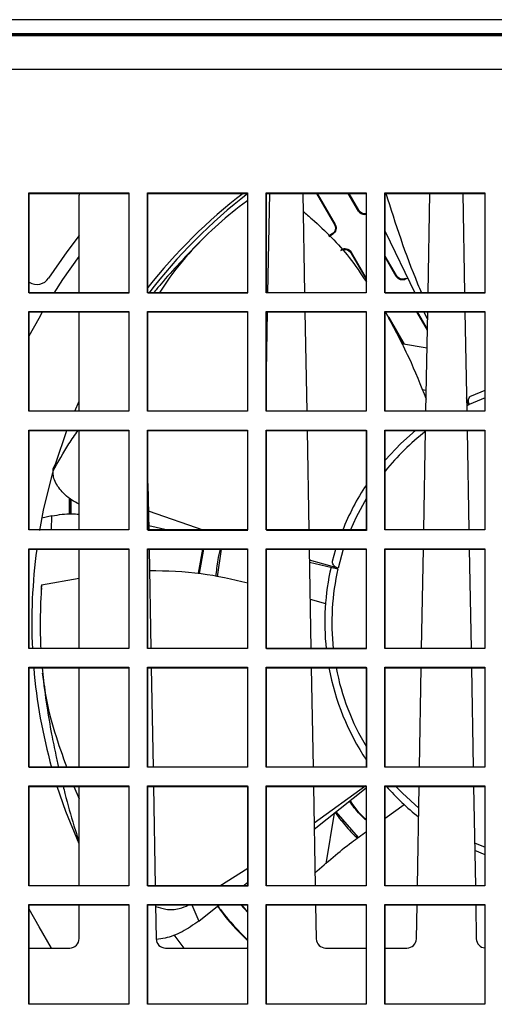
# Model space of a CAD drawing. Header units: millimetres. Extents: x 156 to 887, y -58 to 920.
# Tile 97 of 118: x 585 to 610, y 716 to 768. Entities that reach past the tile are written whole.
import ezdxf

# ---------------------------------------------------------------- set-up
doc = ezdxf.new("R2010")
doc.units = ezdxf.units.MM

msp = doc.modelspace()

# ---------------------------------------------------------------- linework, layer by layer
at = {"color": 7, "linetype": 'Continuous', "lineweight": 25}
for p, q in [((621.028, 768.32), (555.457, 768.32)), ((621.028, 767.57), (555.457, 767.57)), ((563.243, 767.551), (613.243, 767.551)), ((612.727, 767.469), (563.727, 767.469)), ((585.577, 759.119), (590.877, 759.119)), ((585.577, 753.819), (585.577, 759.119)), ((585.593, 759.095), (590.877, 759.095)), ((585.593, 753.819), (585.593, 759.095)), ((588.231, 759.095), (588.239, 759.007)), ((588.239, 753.819), (588.239, 759.007)), ((590.877, 759.119), (590.877, 753.819)), ((591.877, 759.119), (597.177, 759.119)), ((591.877, 753.819), (591.877, 759.119)), ((591.893, 759.095), (597.177, 759.095)), ((591.893, 753.819), (591.893, 759.095)), ((597.177, 759.119), (597.177, 753.819)), ((598.177, 759.119), (603.477, 759.119)), ((598.177, 753.819), (598.177, 759.119)), ((598.193, 759.095), (603.477, 759.095)), ((598.193, 753.819), (598.193, 759.095)), ((598.269, 753.819), (598.364, 759.095)), ((600.114, 759.095), (600.21, 753.819)), ((600.843, 759.095), (601.795, 757.446)), ((600.881, 759.095), (601.839, 757.435)), ((603.078, 758.15), (602.532, 759.095)), ((603.091, 758.194), (602.571, 759.095)), ((603.477, 759.119), (603.477, 753.819)), ((604.477, 759.119), (609.777, 759.119)), ((604.477, 753.819), (604.477, 759.119)), ((604.493, 759.095), (609.777, 759.095)), ((604.493, 753.819), (604.493, 759.095)), ((606.769, 753.819), (606.864, 759.095)), ((608.614, 759.095), (608.71, 753.819)), ((609.777, 759.119), (609.777, 753.819)), ((603.091, 758.194), (603.078, 758.15)), ((601.672, 756.942), (601.49, 756.815)), ((601.716, 756.931), (601.515, 756.79)), ((604.493, 757.066), (606.057, 753.819)), ((602.68, 755.978), (602.669, 755.932)), ((602.669, 755.932), (603.477, 754.531)), ((602.68, 755.978), (603.477, 754.598)), ((605.093, 754.726), (604.493, 755.766)), ((605.08, 754.682), (604.493, 755.7)), ((605.093, 754.726), (605.08, 754.682)), ((605.686, 754.588), (605.575, 754.535)), ((590.877, 753.819), (585.577, 753.819)), ((590.893, 753.795), (585.593, 753.795)), ((597.177, 753.819), (591.877, 753.819)), ((597.193, 753.795), (591.893, 753.795)), ((603.477, 753.819), (598.177, 753.819)), ((609.777, 753.819), (604.477, 753.819)), ((609.793, 753.795), (604.493, 753.795)), ((585.577, 752.819), (590.877, 752.819)), ((585.577, 747.519), (585.577, 752.819)), ((585.593, 752.795), (590.877, 752.795)), ((585.593, 747.519), (585.593, 752.795)), ((588.239, 747.519), (588.239, 752.795)), ((590.877, 752.819), (590.877, 747.519)), ((591.877, 752.819), (597.177, 752.819)), ((591.877, 747.519), (591.877, 752.819)), ((591.893, 752.795), (597.177, 752.795)), ((591.893, 747.519), (591.893, 752.795)), ((597.177, 752.819), (597.177, 747.519)), ((598.177, 752.819), (603.477, 752.819)), ((598.177, 747.519), (598.177, 752.819)), ((598.193, 752.795), (603.477, 752.795)), ((598.193, 747.519), (598.193, 752.795)), ((598.193, 749.617), (598.25, 752.795)), ((600.228, 752.795), (600.324, 747.519)), ((603.477, 752.819), (603.477, 747.519)), ((604.477, 752.819), (609.777, 752.819)), ((604.477, 747.519), (604.477, 752.819)), ((604.493, 752.795), (609.777, 752.795)), ((604.493, 747.519), (604.493, 752.795)), ((606.733, 751.82), (606.17, 752.795)), ((606.734, 751.884), (606.208, 752.795)), ((606.55, 752.795), (606.743, 752.394)), ((606.655, 747.519), (606.75, 752.795)), ((608.728, 752.795), (608.824, 747.519)), ((609.777, 752.819), (609.777, 747.519)), ((604.683, 752.51), (604.672, 752.463)), ((604.672, 752.463), (605.455, 751.105)), ((604.683, 752.51), (605.498, 751.098)), ((605.358, 751.122), (606.716, 750.896)), ((606.675, 748.622), (606.461, 748.658)), ((609.066, 748.343), (609.793, 748.644)), ((588.005, 747.519), (588.243, 748.065)), ((608.959, 747.879), (608.811, 748.226)), ((608.813, 748.095), (608.925, 747.863)), ((590.877, 747.519), (585.577, 747.519)), ((597.177, 747.519), (591.877, 747.519)), ((603.477, 747.519), (598.177, 747.519)), ((609.777, 747.519), (604.477, 747.519)), ((585.577, 746.519), (590.877, 746.519)), ((585.577, 741.219), (585.577, 746.519)), ((585.593, 746.495), (590.877, 746.495)), ((585.593, 741.219), (585.593, 746.495)), ((587, 744.763), (587.594, 746.495)), ((588.239, 741.219), (588.239, 746.495)), ((590.877, 746.519), (590.877, 741.219)), ((591.877, 746.519), (597.177, 746.519)), ((591.877, 741.219), (591.877, 746.519)), ((591.893, 746.495), (597.177, 746.495)), ((591.893, 741.219), (591.893, 746.495)), ((597.177, 746.519), (597.177, 741.219)), ((598.177, 746.519), (603.477, 746.519)), ((598.177, 741.219), (598.177, 746.519)), ((598.193, 746.495), (603.477, 746.495)), ((598.193, 741.219), (598.193, 746.495)), ((600.342, 746.495), (600.437, 741.219)), ((603.477, 746.519), (603.477, 741.219)), ((603.493, 746.495), (603.493, 741.195)), ((604.477, 746.519), (609.777, 746.519)), ((604.477, 741.219), (604.477, 746.519)), ((604.493, 746.495), (609.777, 746.495)), ((604.493, 741.219), (604.493, 746.495)), ((606.541, 741.219), (606.636, 746.495)), ((608.842, 746.495), (608.937, 741.219)), ((609.777, 746.519), (609.777, 741.219)), ((591.893, 743.692), (591.937, 741.219)), ((587.719, 742.93), (587.719, 742.066)), ((587.746, 742.906), (587.746, 742.069)), ((587.778, 742.877), (587.778, 742.072)), ((587.786, 742.869), (587.786, 742.073)), ((587.804, 742.853), (587.804, 742.075)), ((594.872, 741.195), (591.919, 742.222)), ((586.8, 741.963), (586.266, 741.841)), ((590.877, 741.219), (585.577, 741.219)), ((597.177, 741.219), (591.877, 741.219)), ((597.193, 741.195), (591.893, 741.195)), ((591.933, 741.45), (592.947, 741.219)), ((603.477, 741.219), (598.177, 741.219)), ((603.493, 741.195), (598.193, 741.195)), ((609.777, 741.219), (604.477, 741.219)), ((585.577, 740.219), (590.877, 740.219)), ((585.577, 734.919), (585.577, 740.219)), ((585.593, 740.195), (590.877, 740.195)), ((585.593, 734.919), (585.593, 740.195)), ((588.239, 734.919), (588.239, 740.195)), ((590.877, 740.219), (590.877, 734.919)), ((591.877, 740.219), (597.177, 740.219)), ((591.877, 734.919), (591.877, 740.219)), ((591.893, 740.195), (597.177, 740.195)), ((591.893, 734.919), (591.893, 740.195)), ((591.956, 740.195), (592.051, 734.919)), ((594.794, 740.195), (594.568, 738.913)), ((594.85, 740.195), (594.609, 738.91)), ((595.586, 738.729), (595.801, 740.195)), ((597.177, 740.219), (597.177, 734.919)), ((598.177, 740.219), (603.477, 740.219)), ((598.177, 734.919), (598.177, 740.219)), ((598.193, 740.195), (603.477, 740.195)), ((598.193, 734.919), (598.193, 740.195)), ((600.456, 740.195), (600.551, 734.919)), ((601.695, 739.566), (601.872, 740.195)), ((603.477, 740.219), (603.477, 734.919)), ((604.477, 740.219), (609.777, 740.219)), ((604.477, 734.919), (604.477, 740.219)), ((604.493, 740.195), (609.777, 740.195)), ((604.493, 734.919), (604.493, 740.195)), ((606.427, 734.919), (606.522, 740.195)), ((608.956, 740.195), (609.051, 734.919)), ((609.777, 740.219), (609.777, 734.919)), ((601.99, 739.193), (600.466, 739.615)), ((600.468, 739.502), (601.981, 739.157)), ((586.243, 738.302), (588.239, 738.657)), ((586.258, 738.061), (586.238, 738.241)), ((600.504, 737.534), (601.323, 737.302)), ((590.877, 734.919), (585.577, 734.919)), ((597.177, 734.919), (591.877, 734.919)), ((603.477, 734.919), (598.177, 734.919)), ((603.493, 734.895), (598.193, 734.895)), ((609.777, 734.919), (604.477, 734.919)), ((585.577, 733.919), (590.877, 733.919)), ((585.577, 728.619), (585.577, 733.919)), ((585.593, 733.895), (590.877, 733.895)), ((585.593, 728.619), (585.593, 733.895)), ((588.239, 728.619), (588.239, 733.895)), ((590.877, 733.919), (590.877, 728.619)), ((591.877, 733.919), (597.177, 733.919)), ((591.877, 728.619), (591.877, 733.919)), ((591.893, 733.895), (597.177, 733.895)), ((591.893, 728.619), (591.893, 733.895)), ((592.07, 733.895), (592.165, 728.619)), ((597.177, 733.919), (597.177, 728.619)), ((598.177, 733.919), (603.477, 733.919)), ((598.177, 728.619), (598.177, 733.919)), ((598.193, 733.895), (603.477, 733.895)), ((598.193, 728.619), (598.193, 733.895)), ((600.57, 733.895), (600.665, 728.619)), ((603.477, 733.919), (603.477, 728.619)), ((603.493, 733.895), (603.493, 728.595)), ((604.477, 733.919), (609.777, 733.919)), ((604.477, 728.619), (604.477, 733.919)), ((604.493, 733.895), (609.777, 733.895)), ((604.493, 728.619), (604.493, 733.895)), ((606.313, 728.619), (606.408, 733.895)), ((609.07, 733.895), (609.165, 728.619)), ((609.777, 733.919), (609.777, 728.619)), ((590.877, 728.619), (585.577, 728.619)), ((590.893, 728.595), (585.593, 728.595)), ((597.177, 728.619), (591.877, 728.619)), ((603.477, 728.619), (598.177, 728.619)), ((609.777, 728.619), (604.477, 728.619)), ((585.577, 727.619), (590.877, 727.619)), ((585.577, 722.319), (585.577, 727.619)), ((585.593, 727.595), (590.877, 727.595)), ((585.593, 722.319), (585.593, 727.595)), ((587.964, 727.595), (588.239, 726.927)), ((588.239, 722.319), (588.239, 727.595)), ((590.877, 727.619), (590.877, 722.319)), ((591.877, 727.619), (597.177, 727.619)), ((591.877, 722.319), (591.877, 727.619)), ((591.893, 727.595), (597.177, 727.595)), ((591.893, 722.319), (591.893, 727.595)), ((592.184, 727.595), (592.279, 722.319)), ((597.177, 727.619), (597.177, 722.319)), ((597.193, 727.595), (597.193, 722.295)), ((598.177, 727.619), (603.477, 727.619)), ((598.177, 722.319), (598.177, 727.619)), ((598.193, 727.595), (603.477, 727.595)), ((598.193, 722.319), (598.193, 727.595)), ((600.684, 727.595), (600.779, 722.319)), ((603.464, 727.624), (600.719, 725.635)), ((600.725, 725.322), (603.477, 727.517)), ((603.477, 727.619), (603.477, 722.319)), ((604.477, 727.619), (609.777, 727.619)), ((604.477, 722.319), (604.477, 727.619)), ((604.493, 727.595), (609.777, 727.595)), ((604.493, 722.319), (604.493, 727.595)), ((606.199, 722.319), (606.294, 727.595)), ((609.184, 727.595), (609.279, 722.319)), ((609.777, 727.619), (609.777, 722.319)), ((604.493, 725.907), (605.498, 726.629)), ((601.787, 726.169), (601.341, 723.481)), ((601.872, 726.236), (603.063, 724.882)), ((609.793, 723.957), (609.246, 724.18)), ((597.193, 723.23), (595.711, 722.295)), ((590.877, 722.319), (585.577, 722.319)), ((597.177, 722.319), (591.877, 722.319)), ((597.193, 722.295), (591.893, 722.295)), ((596.959, 722.319), (597.177, 722.492)), ((603.477, 722.319), (598.177, 722.319)), ((609.777, 722.319), (604.477, 722.319)), ((585.577, 721.319), (590.877, 721.319)), ((585.577, 716.019), (585.577, 721.319)), ((585.593, 721.295), (590.877, 721.295)), ((585.593, 716.019), (585.593, 721.295)), ((588.239, 719.507), (588.239, 721.295)), ((590.877, 721.319), (590.877, 716.019)), ((591.877, 721.319), (597.177, 721.319)), ((591.877, 716.019), (591.877, 721.319)), ((591.893, 721.295), (597.177, 721.295)), ((591.893, 716.019), (591.893, 721.295)), ((592.298, 721.295), (592.33, 719.498)), ((594.599, 720.436), (595.676, 721.295)), ((597.193, 720.887), (596.831, 721.295)), ((597.193, 720.911), (596.884, 721.295)), ((597.177, 721.319), (597.177, 716.019)), ((598.177, 721.319), (603.477, 721.319)), ((598.177, 716.019), (598.177, 721.319)), ((598.193, 721.295), (603.477, 721.295)), ((598.193, 716.019), (598.193, 721.295)), ((600.798, 721.295), (600.83, 719.498)), ((603.477, 721.319), (603.477, 716.019)), ((604.477, 721.319), (609.777, 721.319)), ((604.477, 716.019), (604.477, 721.319)), ((604.493, 721.295), (609.777, 721.295)), ((604.493, 716.019), (604.493, 721.295)), ((606.148, 719.498), (606.181, 721.295)), ((609.298, 721.295), (609.33, 719.498)), ((609.777, 721.319), (609.777, 716.019)), ((593.822, 719.007), (593.286, 719.717)), ((585.593, 719.007), (587.739, 719.007)), ((592.83, 719.007), (597.148, 719.007)), ((597.177, 719.008), (597.148, 719.007)), ((601.33, 719.007), (603.477, 719.007)), ((604.493, 719.007), (605.648, 719.007)), ((590.877, 716.019), (585.577, 716.019)), ((597.177, 716.019), (591.877, 716.019)), ((603.477, 716.019), (598.177, 716.019)), ((609.777, 716.019), (604.477, 716.019))]:
    msp.add_line(p, q, dxfattribs=at)
at = {"color": 8, "linetype": 'Continuous', "lineweight": 25}
for p, q in [((614.057, 765.669), (562.428, 765.669)), ((609.793, 748.242), (608.959, 747.879)), ((608.925, 747.863), (608.818, 747.811)), ((586.77, 741.219), (586.8, 741.963)), ((602.265, 740.195), (601.99, 739.193)), ((609.238, 724.593), (609.793, 724.36)), ((594.227, 721.295), (594.599, 720.436))]:
    msp.add_line(p, q, dxfattribs=at)
at = {"color": 7, "linetype": 'Continuous', "lineweight": 25, "flags": 128}
for points in [[(601.795, 757.446), (601.816, 757.441), (601.83, 757.437), (601.839, 757.435)], [(588.239, 756.852), (587.591, 755.996), (586.62, 754.595)], [(601.716, 756.931), (601.699, 756.936), (601.684, 756.939), (601.672, 756.942)], [(586.907, 753.795), (587.382, 754.523), (588.239, 755.738)], [(605.588, 754.579), (605.583, 754.564), (605.579, 754.55), (605.578, 754.544), (605.575, 754.535)], [(585.593, 751.527), (586.11, 752.47), (586.297, 752.795)], [(604.493, 744.929), (605.317, 745.801), (606.094, 746.495)], [(586.147, 741.195), (586.353, 742.267), (586.85, 744.259)], [(588.243, 724.537), (587.537, 726.258), (587.076, 727.595)], [(586.78, 719.007), (586.11, 720.132), (585.593, 721.075)]]:
    msp.add_lwpolyline(points, dxfattribs=at)
at = {"color": 8, "linetype": 'Continuous', "lineweight": 25, "flags": 128}
for points in [[(603.493, 742.91), (602.943, 741.894), (602.63, 741.195)], [(605.064, 727.595), (605.415, 727.23), (606.274, 726.445)]]:
    msp.add_lwpolyline(points, dxfattribs=at)
at = {"color": 7, "linetype": 'Continuous', "lineweight": 25}
for centre, radius, start, end in [((614.493, 736.301), 28.765, 127.5889, 141.7821), ((614.867, 736.301), 28.834, 127.8033, 142.6483), ((585.993, 755.007), 0.75, 237.769, 326.7212), ((614.493, 736.301), 13.208, 146.3904, 158.2514), ((614.493, 736.301), 28.765, 172.2199, 182.8016), ((614.493, 736.301), 13.208, 167.1429, 186.1107), ((614.493, 736.301), 28.321, 175.9473, 176.0714), ((614.493, 736.301), 28.765, 184.7979, 195.5387), ((614.493, 736.301), 13.208, 190.4956, 213.6096), ((614.493, 736.301), 13.208, 221.2347, 231.4695), ((587.739, 719.507), 0.5, 270, 0), ((592.83, 719.507), 0.5, 181.0361, 270), ((601.33, 719.507), 0.5, 181.0361, 270), ((605.648, 719.507), 0.5, 270, 358.9639), ((609.83, 719.507), 0.5, 181.0361, 263.9453)]:
    msp.add_arc(centre, radius, start, end, dxfattribs=at)
at = {"color": 8, "linetype": 'Continuous', "lineweight": 25}
for start, end in [(127.7541, 141.1911), (167.1429, 186.2899), (190.806, 211.0002)]:
    msp.add_arc((614.493, 736.301), 12.833, start, end, dxfattribs=at)
at = {"color": 7, "linetype": 'Continuous', "lineweight": 25}
for points, knots in [([(606.437, 753.795), (606.369, 753.955), (605.627, 755.68), (605.055, 757.47), (604.536, 759.095)], [0, 0, 0, 0, 0.092609, 1, 1, 1, 1]), ([(597.193, 758.712), (597.107, 758.649), (596.504, 758.206), (595.405, 757.298), (593.989, 755.855), (593.039, 754.653), (592.585, 753.936), (592.495, 753.795)], [0, 0, 0, 0, 0.0448066, 0.3148737, 0.6032344, 0.9220258, 1, 1, 1, 1]), ([(600.131, 758.15), (600.291, 758.011), (601.163, 757.249), (602.379, 756.057), (603.199, 754.827), (603.493, 754.387)], [0, 0, 0, 0, 0.125416, 0.686882, 1, 1, 1, 1]), ([(603.493, 757.978), (603.48, 757.974), (603.429, 757.955), (603.328, 757.965), (603.209, 758.008), (603.125, 758.078), (603.09, 758.132), (603.078, 758.15)], [0, 0, 0, 0, 0.080352, 0.341084, 0.601776, 0.862452, 1, 1, 1, 1]), ([(603.493, 758.018), (603.485, 758.015), (603.437, 757.999), (603.34, 758.009), (603.222, 758.052), (603.138, 758.122), (603.103, 758.176), (603.091, 758.194)], [0, 0, 0, 0, 0.0549539, 0.3231727, 0.5913474, 0.8595147, 1, 1, 1, 1]), ([(601.795, 757.446), (601.819, 757.404), (601.835, 757.359), (601.848, 757.264), (601.846, 757.216), (601.812, 757.077), (601.753, 756.994), (601.672, 756.942)], [0, 0, 0, 0, 0.25, 0.25, 0.5, 0.5, 1, 1, 1, 1]), ([(601.839, 757.435), (601.864, 757.393), (601.879, 757.348), (601.893, 757.253), (601.89, 757.205), (601.856, 757.066), (601.797, 756.983), (601.716, 756.931)], [0, 0, 0, 0, 0.25, 0.25, 0.5, 0.5, 1, 1, 1, 1]), ([(594.802, 756.677), (594.389, 756.251), (593.625, 755.466), (592.761, 754.494), (592.309, 753.952), (592.178, 753.795)], [0, 0, 0, 0, 0.455857, 0.842523, 1, 1, 1, 1]), ([(602.141, 756.059), (602.184, 756.087), (602.232, 756.105), (602.332, 756.122), (602.383, 756.12), (602.53, 756.085), (602.618, 756.02), (602.669, 755.932)], [0, 0, 0, 0, 0.25, 0.25, 0.5, 0.5, 1, 1, 1, 1]), ([(602.153, 756.106), (602.196, 756.134), (602.244, 756.152), (602.343, 756.169), (602.395, 756.167), (602.542, 756.132), (602.629, 756.067), (602.68, 755.978)], [0, 0, 0, 0, 0.25, 0.25, 0.5, 0.5, 1, 1, 1, 1]), ([(605.588, 754.579), (605.545, 754.557), (605.499, 754.544), (605.404, 754.535), (605.357, 754.54), (605.221, 754.581), (605.141, 754.643), (605.093, 754.726)], [0, 0, 0, 0, 0.25, 0.25, 0.5, 0.5, 1, 1, 1, 1]), ([(605.575, 754.535), (605.532, 754.514), (605.487, 754.5), (605.392, 754.492), (605.344, 754.496), (605.208, 754.537), (605.128, 754.599), (605.08, 754.682)], [0, 0, 0, 0, 0.25, 0.25, 0.5, 0.5, 1, 1, 1, 1]), ([(604.501, 752.795), (604.93, 751.997), (605.737, 750.494), (606.37, 748.911), (606.667, 748.169)], [0, 0, 0, 0, 0.531337, 1, 1, 1, 1]), ([(604.598, 752.606), (604.605, 752.601), (604.642, 752.578), (604.665, 752.54), (604.683, 752.51)], [0, 0, 0, 0, 0.1977448, 1, 1, 1, 1]), ([(608.959, 747.879), (608.936, 747.931), (608.922, 747.985), (608.913, 748.087), (608.918, 748.134), (608.954, 748.258), (609.004, 748.315), (609.066, 748.343)], [0, 0, 0, 0, 0.25, 0.25, 0.5, 0.5, 1, 1, 1, 1]), ([(588.239, 742.579), (588.108, 742.653), (587.674, 742.897), (587.164, 743.393), (586.874, 743.903), (586.86, 744.235), (586.856, 744.334)], [0, 0, 0, 0, 0.148234, 0.488175, 0.84686, 1, 1, 1, 1]), ([(586.8, 741.963), (587.158, 742.026), (587.661, 742.113), (588.11, 742.061), (588.239, 742.046)], [0, 0, 0, 0, 0.711402, 1, 1, 1, 1]), ([(595.516, 738.743), (595.54, 739.039), (595.579, 739.53), (595.701, 740.006), (595.749, 740.195)], [0, 0, 0, 0, 0.603811, 1, 1, 1, 1]), ([(601.99, 739.193), (601.935, 739.208), (601.884, 739.23), (601.799, 739.287), (601.765, 739.32), (601.691, 739.426), (601.678, 739.5), (601.695, 739.566)], [0, 0, 0, 0, 0.25, 0.25, 0.5, 0.5, 1, 1, 1, 1]), ([(591.976, 739.069), (592.898, 739.047), (594.66, 739.005), (596.374, 738.597), (597.193, 738.403)], [0, 0, 0, 0, 0.522741, 1, 1, 1, 1]), ([(586.243, 738.302), (586.21, 737.677), (586.151, 736.535), (586.185, 735.405), (586.2, 734.895)], [0, 0, 0, 0, 0.54785, 1, 1, 1, 1]), ([(586.282, 733.895), (586.327, 733.442), (586.448, 732.254), (586.91, 730.482), (587.358, 729.218), (587.579, 728.595)], [0, 0, 0, 0, 0.238364, 0.624386, 1, 1, 1, 1]), ([(586.286, 733.61), (586.36, 733.022), (586.497, 731.935), (586.753, 730.481), (586.97, 729.398), (587.103, 728.811), (587.152, 728.595)], [0, 0, 0, 0, 0.348852, 0.644755, 0.869373, 1, 1, 1, 1]), ([(587.395, 727.595), (587.426, 727.468), (587.597, 726.764), (587.864, 725.794), (588.138, 724.967), (588.227, 724.701)], [0, 0, 0, 0, 0.130424, 0.720104, 1, 1, 1, 1]), ([(603.493, 725.779), (603.267, 725.994), (602.934, 726.311), (602.68, 726.693), (602.599, 726.816)], [0, 0, 0, 0, 0.678208, 1, 1, 1, 1]), ([(603.493, 725.812), (603.343, 725.955), (603.018, 726.267), (602.769, 726.642), (602.635, 726.845)], [0, 0, 0, 0, 0.461213, 1, 1, 1, 1]), ([(601.818, 726.247), (601.893, 726.133), (602.011, 725.953), (602.358, 725.545), (602.661, 725.172), (602.953, 724.899), (603.011, 724.845)], [0, 0, 0, 0, 0.2207, 0.350665, 0.870729, 1, 1, 1, 1]), ([(600.767, 723), (601.403, 723.563), (602.277, 724.337), (603.232, 725.007), (603.493, 725.19)], [0, 0, 0, 0, 0.727271, 1, 1, 1, 1]), ([(592.299, 721.22), (592.478, 721.161), (592.87, 721.032), (593.508, 721.05), (593.902, 721.221), (594.071, 721.295)], [0, 0, 0, 0, 0.3248565, 0.7094815, 1, 1, 1, 1]), ([(595.608, 721.241), (595.669, 721.155), (596.132, 720.498), (596.7, 719.925), (597.193, 719.428)], [0, 0, 0, 0, 0.131785, 1, 1, 1, 1]), ([(595.592, 721.228), (595.72, 721.049), (596.193, 720.386), (596.771, 719.81), (597.193, 719.388)], [0, 0, 0, 0, 0.26976, 1, 1, 1, 1]), ([(594.599, 720.436), (594.306, 720.237), (593.72, 719.838), (592.908, 719.53), (592.498, 719.478), (592.353, 719.459)], [0, 0, 0, 0, 0.3924, 0.783808, 1, 1, 1, 1])]:
    msp.add_open_spline(points, degree=3, knots=knots, dxfattribs=at)
at = {"color": 8, "linetype": 'Continuous', "lineweight": 25}
msp.add_open_spline([(586.856, 744.334), (586.856, 744.334), (587.116, 744.829), (587.536, 745.566), (588.019, 746.26), (588.183, 746.495)], degree=3, knots=[0, 0, 0, 0, 0.000012, 0.661408, 1, 1, 1, 1], dxfattribs=at)
at = {"color": 7, "linetype": 'Continuous', "lineweight": 25}
for points in [[(586.856, 744.334), (586.857, 744.383), (586.859, 744.433), (586.861, 744.484)], [(586.861, 744.484), (586.907, 744.577), (586.953, 744.67), (587, 744.763)]]:
    msp.add_open_spline(points, degree=3, dxfattribs=at)

doc.saveas('drawing.dxf')
